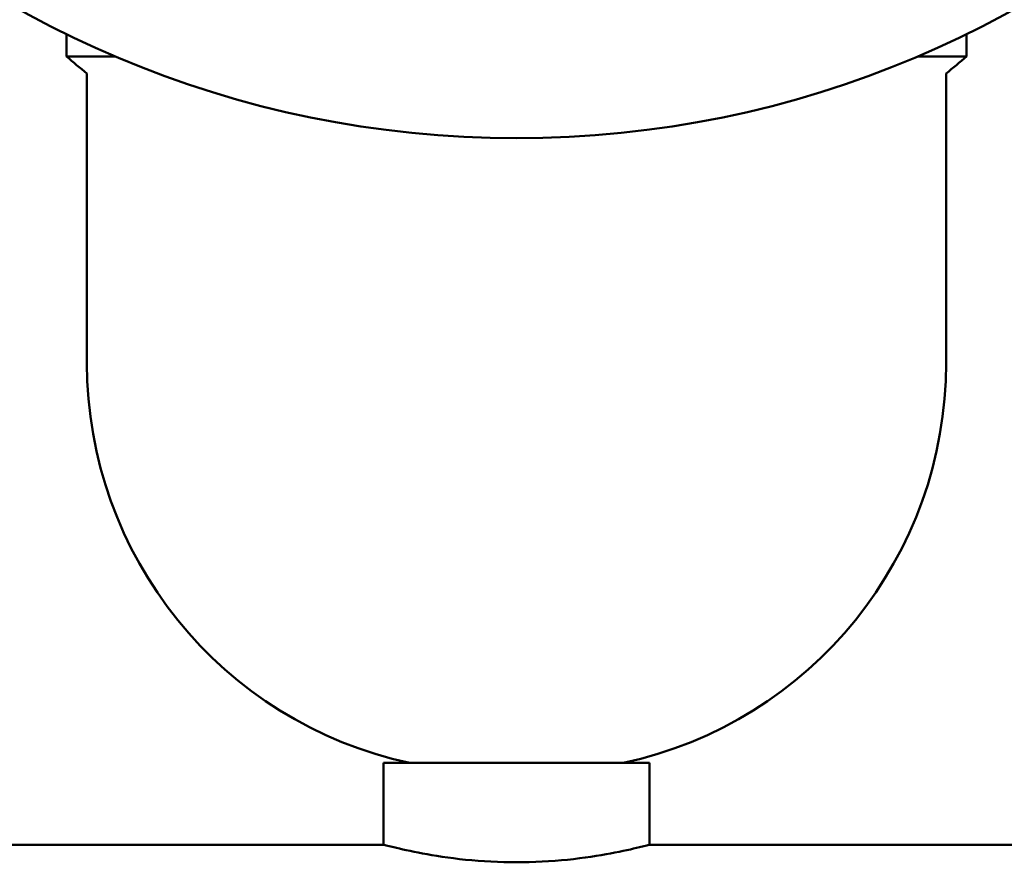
# Model space of a CAD drawing. Header units: millimetres. Extents: x 61 to 1929, y 482 to 2664.
# Tile 150 of 219: x 992 to 1040, y 666 to 707. Entities that reach past the tile are written whole.
import ezdxf

# ---------------------------------------------------------------- set-up
doc = ezdxf.new("R2010")
doc.units = ezdxf.units.MM
doc.header["$LTSCALE"] = 10
doc.layers.add('Widoczne (ISO)', color=7, linetype='Continuous', lineweight=50)

msp = doc.modelspace()

# ---------------------------------------------------------------- linework, layer by layer
at = {"layer": 'Widoczne (ISO)'}
for p, q in [((994.574, 705.354), (994.574, 706.454)), ((1038.574, 705.354), (1038.574, 706.454)), ((996.978, 705.354), (994.574, 705.354)), ((1038.574, 705.354), (1036.17, 705.354)), ((995.574, 690.354), (995.574, 704.517)), ((1037.574, 690.354), (1037.574, 704.517)), ((1023.074, 670.804), (1010.074, 670.804)), ((1010.074, 666.805), (1010.074, 670.804)), ((1023.074, 666.805), (1023.074, 670.804)), ((1010.074, 666.805), (794.474, 666.805)), ((1238.674, 666.805), (1023.074, 666.805))]:
    msp.add_line(p, q, dxfattribs=at)
msp.add_circle((1016.574, 751.354), 50, dxfattribs=at)
for centre, radius, start, end in [((1027.164, 743.273), 50, 229.3225, 230.8169), ((1005.984, 743.273), 50, 309.1831, 310.6775), ((1015.574, 690.354), 20, 180, 257.8228), ((1017.574, 690.354), 20, 282.1772, 0)]:
    msp.add_arc(centre, radius, start, end, dxfattribs=at)
for points, knots in [([(1010.074, 666.805), (1010.074, 666.805), (1010.239, 666.761), (1010.903, 666.6), (1011.403, 666.487), (1012.553, 666.272), (1013.281, 666.156), (1014.882, 665.992), (1015.754, 665.945), (1016.574, 665.945)], [0.9842774, 0.9842774, 0.9842774, 0.9842774, 1.2303265, 1.2303265, 1.4763756, 1.4763756, 1.7224652, 1.7224652, 1.9685548, 1.9685548, 1.9685548, 1.9685548]), ([(1016.574, 665.945), (1017.395, 665.945), (1018.267, 665.992), (1019.867, 666.156), (1020.595, 666.272), (1021.745, 666.487), (1022.245, 666.6), (1022.91, 666.761), (1023.074, 666.805), (1023.074, 666.805)], [1.9685548, 1.9685548, 1.9685548, 1.9685548, 2.2146444, 2.2146444, 2.460734, 2.460734, 2.7067831, 2.7067831, 2.9528322, 2.9528322, 2.9528322, 2.9528322])]:
    msp.add_open_spline(points, degree=3, knots=knots, dxfattribs=at)

doc.saveas('drawing.dxf')
